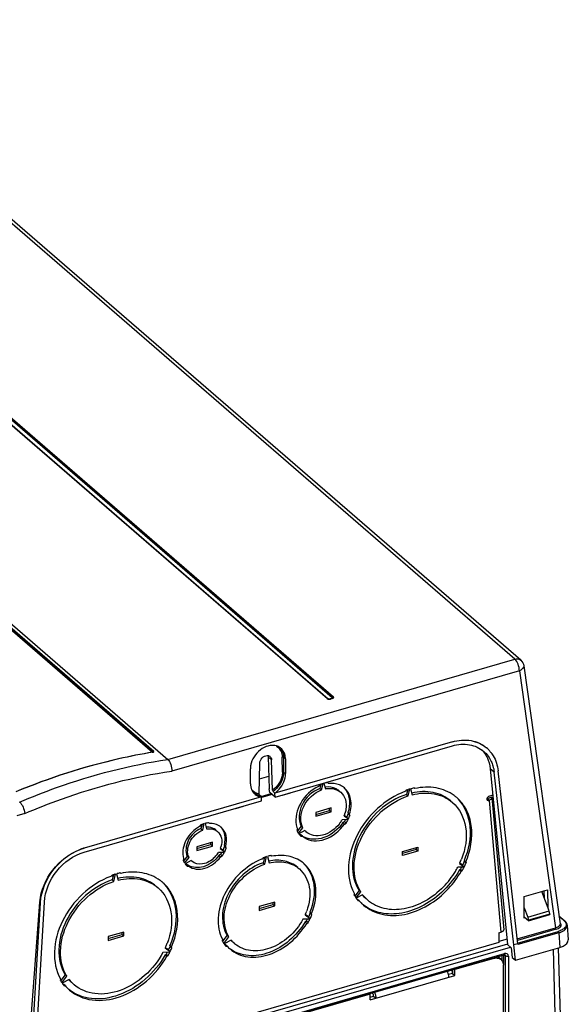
# Model space of a CAD drawing. Header units: inches. Extents: x 0 to 117, y 0 to 83.
# Tile 53 of 59: x 104 to 109, y 23 to 31. Entities that reach past the tile are written whole.
import ezdxf

# ---------------------------------------------------------------- set-up
doc = ezdxf.new("R2010")
doc.units = ezdxf.units.IN
doc.header["$LTSCALE"] = 6.431102
doc.header["$MEASUREMENT"] = 0
doc.layers.get('0').update_dxf_attribs({"linetype": 'CONTINUOUS'})

msp = doc.modelspace()

# ---------------------------------------------------------------- linework, layer by layer
at = {"color": 7, "linetype": 'CONTINUOUS'}
for p, q in [((108.5371, 25.8281), (102.0721, 31.4269)), ((108.5886, 25.8194), (102.1236, 31.4183)), ((106.8926, 25.4831), (102.4286, 29.3491)), ((106.8978, 25.4823), (102.4337, 29.3483)), ((102.4392, 29.3471), (106.9033, 25.4811)), ((106.9378, 25.4911), (102.4737, 29.3571)), ((106.9431, 25.4952), (102.4791, 29.3612)), ((102.4844, 29.3653), (106.9485, 25.4993)), ((103.9637, 26.2802), (105.4986, 24.951)), ((105.3758, 25.0208), (103.9648, 26.2428)), ((103.9649, 26.2382), (105.3729, 25.0188)), ((103.9652, 26.2278), (105.3666, 25.0142)), ((105.4986, 24.951), (108.5371, 25.8281)), ((108.5764, 25.727), (105.5333, 24.8485)), ((108.5764, 25.727), (108.8922, 23.4763)), ((108.6151, 25.7708), (108.9319, 23.5125)), ((106.8984, 25.4818), (106.8978, 25.4823)), ((106.8994, 25.4813), (106.8984, 25.4818)), ((106.9157, 25.4794), (106.9126, 25.479)), ((106.9157, 25.4794), (106.9195, 25.4805)), ((106.9384, 25.4854), (106.9197, 25.48)), ((106.9406, 25.4846), (106.9219, 25.4792)), ((106.9426, 25.4925), (106.9413, 25.4928)), ((106.9435, 25.4878), (106.9435, 25.4878)), ((106.9501, 25.4975), (106.9485, 25.4993)), ((107.9897, 25.1044), (106.4366, 24.656)), ((105.3701, 25.0137), (105.3667, 25.0132)), ((105.3701, 25.0137), (105.3701, 25.0137)), ((105.3754, 25.0189), (105.3742, 25.0193)), ((106.4384, 24.6214), (107.9906, 25.0695)), ((108.2875, 25.0533), (108.2897, 25.0514)), ((106.2996, 24.6476), (106.3043, 24.918)), ((106.4065, 24.9475), (106.377, 24.973)), ((106.377, 24.973), (106.3876, 24.6927)), ((106.4166, 24.6814), (106.4065, 24.9475)), ((106.5019, 24.8404), (106.5006, 24.9708)), ((106.5286, 24.9567), (106.5112, 24.9696)), ((106.5112, 24.9696), (106.5125, 24.8393)), ((106.5286, 24.9567), (106.5299, 24.8263)), ((106.223, 24.7378), (106.2217, 24.8681)), ((106.5125, 24.8393), (106.5299, 24.8263)), ((108.3559, 24.8382), (108.3204, 24.8689)), ((108.3205, 24.8689), (108.4732, 23.3292)), ((108.5284, 23.3274), (108.3559, 24.8381)), ((108.5626, 23.3373), (108.3898, 24.851)), ((106.3019, 24.7795), (106.3834, 24.8031)), ((106.8652, 24.7408), (106.8791, 24.693)), ((106.9062, 24.7401), (106.8959, 24.7474)), ((106.3912, 24.6623), (106.3876, 24.6927)), ((106.4384, 24.6214), (106.3912, 24.6623)), ((106.4366, 24.656), (106.4206, 24.6709)), ((106.4384, 24.6214), (106.4366, 24.656)), ((106.5038, 24.6386), (106.572, 24.6583)), ((106.8277, 24.7277), (106.8174, 24.7144)), ((106.8388, 24.7322), (106.8297, 24.6958)), ((106.8297, 24.6958), (106.8445, 24.683)), ((106.8445, 24.683), (106.8584, 24.7389)), ((107.5863, 24.6808), (107.5794, 24.6719)), ((107.5993, 24.6851), (107.589, 24.644)), ((107.6038, 24.6312), (107.6187, 24.6912)), ((107.6221, 24.6921), (107.637, 24.6408)), ((107.6614, 24.6955), (107.6545, 24.7004)), ((106.3191, 24.6221), (104.766, 24.1738)), ((104.7669, 24.1389), (106.3191, 24.587)), ((106.3191, 24.6221), (106.3032, 24.637)), ((106.3149, 24.6261), (106.4035, 24.6517)), ((106.3191, 24.587), (106.3191, 24.6221)), ((106.4116, 24.6447), (106.3202, 24.6183)), ((107.589, 24.644), (107.6038, 24.6312)), ((108.3345, 24.6194), (108.2956, 24.6048)), ((108.3104, 24.592), (108.2956, 24.6048)), ((108.3433, 24.6386), (108.3074, 24.6251)), ((108.3104, 24.592), (108.414, 23.4372)), ((108.3345, 24.6194), (108.3348, 24.6177)), ((108.3348, 24.6177), (108.4387, 23.4597)), ((106.0946, 24.5205), (106.1628, 24.5402)), ((106.93, 24.526), (106.7936, 24.4866)), ((106.7936, 24.4696), (106.9152, 24.5047)), ((106.7936, 24.4526), (106.93, 24.4919)), ((106.7936, 24.4866), (106.7936, 24.4526)), ((106.9152, 24.5047), (106.9152, 24.5218)), ((106.9152, 24.5047), (106.93, 24.4919)), ((106.93, 24.4919), (106.93, 24.526)), ((107.0901, 24.4746), (107.0753, 24.4874)), ((107.0753, 24.4874), (107.0791, 24.4745)), ((104.247, 24.4772), (104.1771, 24.457)), ((105.8669, 24.3885), (105.856, 24.3963)), ((107.0771, 24.4232), (107.0252, 24.4221)), ((107.045, 24.4056), (107.0309, 24.3977)), ((107.0309, 24.3977), (107.0457, 24.3849)), ((107.0425, 24.4571), (107.0805, 24.4301)), ((107.0657, 24.4429), (107.0436, 24.4586)), ((107.0597, 24.3928), (107.045, 24.4056)), ((107.0791, 24.4745), (107.0938, 24.4617)), ((107.0938, 24.4617), (107.0901, 24.4746)), ((105.7878, 24.3766), (105.7768, 24.3625)), ((105.7988, 24.3814), (105.7897, 24.345)), ((105.7897, 24.345), (105.8045, 24.3322)), ((105.8045, 24.3322), (105.8185, 24.3884)), ((105.8253, 24.3904), (105.8392, 24.3423)), ((106.6335, 24.3428), (106.6297, 24.3277)), ((106.6663, 24.3655), (106.6342, 24.3242)), ((106.6431, 24.3038), (106.681, 24.3527)), ((106.6984, 24.3278), (106.6465, 24.2989)), ((106.681, 24.3527), (106.6663, 24.3655)), ((107.0457, 24.3849), (107.0597, 24.3928)), ((105.8901, 24.2258), (105.7537, 24.1865)), ((105.8901, 24.1917), (105.8901, 24.2258)), ((106.6631, 24.2916), (106.6523, 24.2913)), ((106.6779, 24.2788), (106.6631, 24.2916)), ((106.6638, 24.2785), (106.6779, 24.2788)), ((106.6779, 24.2788), (106.6788, 24.278)), ((105.7537, 24.1694), (105.8753, 24.2045)), ((105.7537, 24.1524), (105.8901, 24.1917)), ((105.7537, 24.1865), (105.7537, 24.1524)), ((105.8753, 24.2045), (105.8753, 24.2216)), ((105.8753, 24.2045), (105.8901, 24.1917)), ((105.9589, 24.1696), (105.997, 24.1425)), ((105.9823, 24.1552), (105.9599, 24.1711)), ((106.0058, 24.188), (105.9911, 24.2008)), ((105.9911, 24.2008), (105.9951, 24.187)), ((105.9951, 24.187), (106.0099, 24.1742)), ((106.0099, 24.1742), (106.0058, 24.188)), ((107.5522, 24.1431), (107.6886, 24.1824)), ((107.6738, 24.1611), (107.5522, 24.126)), ((107.6886, 24.1483), (107.5522, 24.109)), ((107.5522, 24.109), (107.5522, 24.1431)), ((107.6738, 24.1782), (107.6738, 24.1611)), ((107.6738, 24.1611), (107.6886, 24.1483)), ((107.6886, 24.1824), (107.6886, 24.1483)), ((105.6379, 24.0818), (105.6339, 24.0657)), ((105.6701, 24.1033), (105.6364, 24.0599)), ((105.6467, 24.0413), (105.6849, 24.0905)), ((105.7023, 24.0654), (105.6501, 24.0364)), ((105.6849, 24.0905), (105.6701, 24.1033)), ((105.7093, 24.0588), (105.7023, 24.0654)), ((105.9936, 24.1356), (105.9415, 24.1345)), ((105.961, 24.1181), (105.946, 24.1097)), ((105.946, 24.1097), (105.9608, 24.097)), ((105.9608, 24.097), (105.9758, 24.1053)), ((105.9758, 24.1053), (105.961, 24.1181)), ((106.3333, 24.0891), (106.3248, 24.0781)), ((106.3445, 24.0931), (106.3329, 24.0463)), ((106.3476, 24.0335), (106.364, 24.0993)), ((106.3708, 24.1013), (106.3872, 24.0449)), ((106.41, 24.1027), (106.4015, 24.1088)), ((108.1068, 24.0526), (108.0921, 24.0654)), ((108.0921, 24.0654), (108.0946, 24.0567)), ((108.0946, 24.0567), (108.1093, 24.0439)), ((108.1068, 24.0526), (108.1093, 24.0439)), ((105.6682, 24.0295), (105.6557, 24.0293)), ((105.668, 24.0164), (105.683, 24.0168)), ((105.683, 24.0168), (105.6682, 24.0295)), ((106.3329, 24.0463), (106.3476, 24.0335)), ((108.0924, 24.0075), (108.0367, 24.0063)), ((108.0605, 23.9878), (108.0511, 23.9826)), ((108.0511, 23.9826), (108.0658, 23.9698)), ((108.0533, 24.0399), (108.0941, 24.0109)), ((108.0793, 24.0237), (108.0544, 24.0415)), ((108.0752, 23.975), (108.0605, 23.9878)), ((108.0752, 23.975), (108.0658, 23.9698)), ((105.0121, 23.9372), (105.0057, 23.9289)), ((105.0233, 23.941), (105.0119, 23.8952)), ((105.0119, 23.8952), (105.0267, 23.8824)), ((105.0267, 23.8824), (105.0428, 23.9471)), ((105.0496, 23.9491), (105.0657, 23.8937)), ((105.0867, 23.9523), (105.0803, 23.9569)), ((107.1727, 23.8028), (107.1355, 23.7548)), ((107.1875, 23.79), (107.1727, 23.8028)), ((108.617, 23.7506), (108.8233, 23.8101)), ((108.8366, 23.6236), (108.7713, 23.7951)), ((108.7948, 23.7334), (108.7941, 23.8017)), ((108.8233, 23.8101), (108.8249, 23.6543)), ((107.1315, 23.7616), (107.134, 23.7718)), ((107.1467, 23.7375), (107.1875, 23.79)), ((107.2041, 23.766), (107.1484, 23.735)), ((107.1602, 23.7254), (107.1555, 23.7253)), ((107.175, 23.7126), (107.1602, 23.7254)), ((107.175, 23.7126), (107.1656, 23.7124)), ((108.6189, 23.5614), (108.617, 23.7506)), ((104.2622, 22.1397), (104.379, 23.7)), ((104.2922, 22.1046), (104.3848, 23.6948)), ((104.3264, 22.1144), (104.4189, 23.7017)), ((104.3849, 23.6949), (104.379, 23.7)), ((106.4356, 23.7014), (106.2992, 23.662)), ((106.2992, 23.645), (106.4208, 23.6801)), ((106.2992, 23.6279), (106.4356, 23.6673)), ((106.2992, 23.662), (106.2992, 23.6279)), ((106.4208, 23.6801), (106.4208, 23.6971)), ((106.4208, 23.6801), (106.4356, 23.6673)), ((106.4356, 23.6673), (106.4356, 23.7014)), ((108.618, 23.651), (108.649, 23.5694)), ((108.649, 23.5694), (108.8366, 23.6236)), ((106.7429, 23.5523), (106.6819, 23.551)), ((106.7117, 23.5344), (106.7001, 23.5279)), ((106.7016, 23.591), (106.7464, 23.5592)), ((106.7316, 23.572), (106.7027, 23.5925)), ((106.7265, 23.5216), (106.7117, 23.5344)), ((106.7574, 23.6013), (106.7427, 23.6141)), ((106.7427, 23.6141), (106.7458, 23.6033)), ((106.7458, 23.6033), (106.7606, 23.5905)), ((106.7606, 23.5905), (106.7574, 23.6013)), ((108.6548, 23.5377), (108.6188, 23.5688)), ((108.6252, 23.5632), (108.6189, 23.5614)), ((108.8422, 23.596), (108.6547, 23.5418)), ((108.6548, 23.5377), (108.6547, 23.5418)), ((108.6548, 23.5377), (108.8423, 23.5918)), ((108.8422, 23.596), (108.8423, 23.5918)), ((108.9221, 23.5822), (108.9732, 23.538)), ((108.9667, 23.539), (108.9228, 23.5771)), ((106.7001, 23.5279), (106.7148, 23.5152)), ((106.7148, 23.5152), (106.7265, 23.5216)), ((108.5578, 23.3798), (108.8922, 23.4763)), ((108.8971, 23.4637), (108.5593, 23.3662)), ((108.9949, 23.499), (109.0029, 23.3712)), ((105.1144, 23.4393), (104.978, 23.4)), ((104.978, 23.3829), (105.0996, 23.418)), ((104.978, 23.3659), (105.1144, 23.4052)), ((104.978, 23.4), (104.978, 23.3659)), ((105.0996, 23.418), (105.0996, 23.4351)), ((105.0996, 23.418), (105.1144, 23.4052)), ((105.1144, 23.4052), (105.1144, 23.4393)), ((105.9774, 23.3761), (105.9742, 23.3635)), ((106.0184, 23.4108), (105.9789, 23.3599)), ((105.9884, 23.3404), (106.0332, 23.398)), ((106.0529, 23.3695), (105.9918, 23.3355)), ((106.0332, 23.398), (106.0184, 23.4108)), ((108.3971, 23.4323), (108.414, 23.4372)), ((108.3971, 23.4323), (108.3971, 23.3471)), ((108.4685, 23.3762), (108.3971, 23.3556)), ((108.5611, 23.3425), (108.9161, 23.445)), ((108.9211, 23.4323), (108.5634, 23.3291)), ((108.9211, 23.4323), (108.9291, 23.3048)), ((104.3256, 22.1035), (108.4978, 23.3079)), ((108.4717, 23.3345), (104.3278, 22.1383)), ((108.3971, 23.3471), (104.3298, 22.1729)), ((105.4764, 23.3009), (105.5203, 23.2697)), ((105.5056, 23.2824), (105.4775, 23.3024)), ((105.5324, 23.309), (105.5176, 23.3218)), ((105.52, 23.3137), (105.5176, 23.3218)), ((105.52, 23.3137), (105.5348, 23.3009)), ((105.5348, 23.3009), (105.5324, 23.309)), ((106.0052, 23.3274), (105.9979, 23.3272)), ((106.02, 23.3146), (106.0052, 23.3274)), ((106.0083, 23.3143), (106.02, 23.3146)), ((108.4732, 23.3292), (108.5047, 23.302)), ((108.5047, 23.302), (108.513, 23.2178)), ((108.5626, 23.3373), (108.5284, 23.3274)), ((108.5417, 23.193), (108.5284, 23.3274)), ((108.5417, 23.193), (108.9291, 23.3048)), ((108.5626, 23.3373), (108.5634, 23.3291)), ((108.8714, 23.2882), (108.8967, 22.3306)), ((108.944, 22.3697), (108.9194, 23.302)), ((104.3342, 22.0551), (108.4418, 23.2409)), ((104.3385, 22.0655), (108.4462, 23.2513)), ((105.5169, 23.2628), (105.4569, 23.2615)), ((105.4771, 23.2399), (105.4859, 23.2448)), ((105.4771, 23.2399), (105.4919, 23.2271)), ((105.5007, 23.232), (105.4859, 23.2448)), ((105.4919, 23.2271), (105.5007, 23.232)), ((108.3515, 23.2089), (108.0106, 23.1105)), ((108.3515, 23.2089), (108.3463, 23.2134)), ((108.416, 23.198), (108.3963, 23.2151)), ((108.4245, 23.1886), (108.4245, 23.2359)), ((108.4378, 23.2407), (108.4378, 23.1482)), ((108.4536, 23.2304), (108.4412, 23.2401)), ((108.446, 23.2484), (108.4462, 23.2513)), ((108.4491, 23.2407), (108.4492, 23.2407)), ((108.4534, 23.2333), (108.4536, 23.2304)), ((108.4536, 20.5952), (108.4536, 23.2304)), ((108.4803, 23.2271), (108.4803, 20.588)), ((108.513, 23.2178), (108.5417, 23.193)), ((107.9868, 23.0972), (107.976, 23.1065)), ((107.9909, 23.1108), (107.9909, 23.0764)), ((108.0054, 23.1149), (108.0106, 23.1105)), ((108.0106, 23.0593), (108.0106, 23.1105)), ((108.4368, 21.0855), (108.4368, 23.1482)), ((104.56, 23.0283), (104.5576, 23.0189)), ((104.6013, 23.0654), (104.5623, 23.0152)), ((104.5721, 22.9959), (104.616, 23.0526)), ((104.6355, 23.0244), (104.5755, 22.991)), ((104.616, 23.0526), (104.6013, 23.0654)), ((107.269, 22.8452), (108.0106, 23.0593)), ((107.9909, 23.0764), (107.9571, 23.0666)), ((107.9868, 23.0972), (107.9893, 23.0759)), ((107.9909, 23.0764), (108.0106, 23.0593)), ((104.5816, 22.9825), (104.5857, 22.9826)), ((104.6005, 22.9698), (104.5857, 22.9826)), ((104.5917, 22.9696), (104.6005, 22.9698)), ((107.269, 22.8964), (105.496, 22.3846)), ((107.2638, 22.9009), (107.269, 22.8964)), ((107.269, 22.8452), (107.269, 22.8964)), ((107.269, 22.868), (107.3005, 22.877)), ((107.2854, 22.9071), (107.2906, 22.9026)), ((107.3005, 22.877), (107.3201, 22.86))]:
    msp.add_line(p, q, dxfattribs=at)
for points in [[(106.8926, 25.4831), (106.8933, 25.4833), (106.894, 25.4834), (106.8946, 25.4834), (106.8953, 25.4834), (106.8959, 25.4833), (106.8965, 25.4831), (106.897, 25.4828), (106.8975, 25.4825), (106.8978, 25.4823)], [(106.8997, 25.4811), (106.9, 25.481), (106.9006, 25.4809), (106.9013, 25.4808), (106.9019, 25.4808), (106.9026, 25.4809), (106.9033, 25.4811)], [(106.9197, 25.48), (106.92, 25.48), (106.9203, 25.48), (106.9207, 25.4799), (106.9211, 25.4798), (106.9215, 25.4795), (106.9219, 25.4792)], [(106.9378, 25.4911), (106.9387, 25.4914), (106.9396, 25.4918), (106.9403, 25.4923), (106.9409, 25.4927), (106.9414, 25.4931), (106.9419, 25.4936), (106.9423, 25.4941), (106.9427, 25.4946), (106.9431, 25.4952)], [(106.9435, 25.4878), (106.9432, 25.4876), (106.9429, 25.4874), (106.9426, 25.4871), (106.9421, 25.4869), (106.9415, 25.4866), (106.9409, 25.4863), (106.9402, 25.486), (106.9393, 25.4857), (106.9384, 25.4854)], [(106.9406, 25.4846), (106.9402, 25.4849), (106.9398, 25.4852), (106.9395, 25.4853), (106.9391, 25.4854), (106.9387, 25.4854), (106.9384, 25.4854)], [(106.9431, 25.4952), (106.9436, 25.4958), (106.9441, 25.4964), (106.9446, 25.497), (106.9452, 25.4975), (106.9458, 25.498), (106.9465, 25.4984), (106.9471, 25.4987), (106.9478, 25.499), (106.9485, 25.4993)], [(105.3666, 25.0142), (105.3674, 25.0144), (105.3682, 25.0146), (105.369, 25.015), (105.3697, 25.0155), (105.3705, 25.016), (105.3712, 25.0166), (105.3718, 25.0173), (105.3724, 25.018), (105.3729, 25.0188)], [(105.3737, 25.015), (105.3735, 25.0149), (105.373, 25.0146), (105.3721, 25.0142), (105.3706, 25.0138), (105.3701, 25.0137)], [(105.3701, 25.0137), (105.3702, 25.0137), (105.3704, 25.0137), (105.3706, 25.0137), (105.3708, 25.0135), (105.371, 25.0134)], [(105.3732, 25.0191), (105.3734, 25.0194), (105.3737, 25.0197), (105.374, 25.02), (105.3743, 25.0202), (105.3747, 25.0204), (105.3751, 25.0206), (105.3754, 25.0207), (105.3758, 25.0208)], [(108.4418, 23.2409), (108.443, 23.2412), (108.4449, 23.2415), (108.4464, 23.2415), (108.4475, 23.2414), (108.4483, 23.2411), (108.4489, 23.2409), (108.4492, 23.2407)]]:
    msp.add_lwpolyline(points, dxfattribs=at)
for centre, radius, start, end in [((106.9102, 25.5046), 0.0257, 256.1088, 260.8375), ((106.9129, 25.5103), 0.0323, 282.6218, 286.05651), ((108.0743, 24.8667), 0.2413, 39.12216, 43.93492), ((108.0698, 24.8631), 0.247, 33.16808, 39.1052), ((108.1117, 24.8458), 0.272, 45.45747, 49.12074), ((108.1097, 24.8439), 0.2747, 39.42831, 45.44945), ((106.3716, 24.9506), 0.0339, 49.16431, 55.58146), ((106.3827, 24.8696), 0.161, 175.29061, 180.52878), ((106.3913, 24.869), 0.1696, 174.62035, 175.33088), ((106.9359, 24.4846), 0.2658, 98.66731, 105.43525), ((106.3718, 24.7392), 0.1488, 180.54207, 186.44645), ((106.329, 24.7251), 0.1031, 219.73878, 225.46998), ((106.9551, 24.425), 0.3206, 115.44897, 120.09811), ((106.9497, 24.4412), 0.3114, 112.39788, 113.07483), ((106.9448, 24.4537), 0.2979, 106.85883, 112.43377), ((106.9414, 24.5812), 0.1579, 49.11835, 56.46095), ((107.7999, 24.0726), 0.6446, 109.01553, 109.35389), ((107.7953, 24.0863), 0.6301, 106.27674, 109.02461), ((107.7868, 24.1157), 0.5995, 102.75372, 105.94948), ((106.3186, 24.7533), 0.1173, 254.95929, 262.45225), ((106.3327, 24.7341), 0.1127, 248.41996, 255.85904), ((106.3343, 24.7405), 0.1193, 255.85884, 262.69849), ((107.7981, 24.3508), 0.3517, 49.104, 53.78426), ((108.3032, 24.602), 0.011, 220.76157, 228.94664), ((108.2871, 24.6541), 0.0663, 290.56701, 295.64331), ((106.7611, 24.5765), 0.306, 321.73612, 326.40523), ((106.7684, 24.5716), 0.2971, 326.40414, 329.7867), ((106.7934, 24.5596), 0.2694, 337.63934, 339.12822), ((106.7279, 24.6066), 0.3755, 327.61973, 328.21734), ((106.7979, 24.5579), 0.2645, 339.12299, 342.0641), ((106.7311, 24.6047), 0.3717, 328.214, 330.69641), ((106.7479, 24.5906), 0.3693, 327.60283, 333.03813), ((106.7536, 24.5934), 0.3465, 334.25701, 339.92826), ((106.7684, 24.5806), 0.3465, 334.25701, 339.92826), ((105.8994, 24.1317), 0.2613, 117.96666, 122.2391), ((105.8944, 24.1455), 0.2545, 113.93354, 114.76975), ((105.8892, 24.1578), 0.2412, 107.05969, 113.98779), ((105.8489, 24.2147), 0.1424, 94.5143, 95.49629), ((105.8562, 24.2585), 0.0973, 49.11292, 50.3343), ((105.8843, 24.261), 0.1262, 49.16679, 61.92791), ((106.8053, 24.4103), 0.1846, 197.88032, 201.42962), ((106.7905, 24.4018), 0.177, 204.76425, 212.65094), ((106.796, 24.4134), 0.1299, 221.24991, 229.24221), ((106.7854, 24.3988), 0.1711, 212.69601, 213.70509), ((106.7812, 24.3958), 0.166, 215.71276, 223.94474), ((106.7794, 24.3941), 0.1635, 223.97065, 225.01106), ((106.7688, 24.4124), 0.1605, 235.7921, 239.46689), ((106.7818, 24.397), 0.1574, 229.14346, 236.16232), ((104.8927, 23.7367), 0.4551, 107.43087, 110.49267), ((104.8874, 23.7532), 0.4377, 106.1048, 107.41997), ((105.7749, 24.2401), 0.197, 339.02994, 341.22718), ((105.7789, 24.2388), 0.1928, 341.22358, 344.1077), ((105.735, 24.2738), 0.2742, 334.39413, 341.55023), ((105.7497, 24.261), 0.2742, 334.39413, 341.55023), ((105.7665, 24.1201), 0.1434, 202.31583, 212.11323), ((105.7454, 24.2552), 0.2303, 315.06476, 323.86779), ((105.75, 24.252), 0.2247, 323.84905, 328.46519), ((105.7099, 24.2867), 0.3025, 326.11312, 326.85842), ((105.7126, 24.285), 0.2992, 326.85375, 329.94686), ((105.7293, 24.271), 0.297, 326.08928, 332.87488), ((106.5127, 23.5949), 0.5185, 111.24531, 111.81401), ((106.5126, 23.6007), 0.5203, 109.76369, 110.16256), ((106.5081, 23.6136), 0.5066, 106.52863, 109.77627), ((106.4992, 23.6446), 0.4744, 101.88801, 105.70529), ((107.4391, 24.3238), 0.6766, 335.70492, 338.71338), ((107.3877, 24.364), 0.7708, 333.80531, 336.50817), ((105.7611, 24.1169), 0.1371, 212.18877, 213.45194), ((105.7572, 24.1141), 0.1323, 215.96557, 226.30299), ((105.7557, 24.1127), 0.1302, 226.34155, 227.64895), ((106.5092, 23.8284), 0.2775, 49.11443, 53.1323), ((107.3732, 24.3596), 0.7517, 315.80672, 328.72953), ((107.3516, 24.3786), 0.8229, 317.27086, 330.21124), ((107.3995, 24.3432), 0.7207, 328.76656, 332.1386), ((107.4311, 24.3273), 0.6853, 335.20627, 335.71075), ((107.3613, 24.3774), 0.8004, 330.87637, 331.16926), ((107.3658, 24.3749), 0.7953, 331.16818, 332.44739), ((107.3829, 24.3608), 0.7926, 330.87153, 333.52453), ((107.4025, 24.3512), 0.7708, 333.80531, 336.50817), ((105.2257, 23.3245), 0.6433, 110.00127, 110.59923), ((105.2256, 23.3294), 0.6442, 109.0356, 109.35637), ((105.2212, 23.3424), 0.6305, 106.44073, 109.04375), ((105.2123, 23.3734), 0.5983, 102.74972, 105.78241), ((105.2239, 23.6077), 0.3517, 49.104, 53.80115), ((104.8042, 23.6681), 0.4264, 174.88063, 175.71735), ((107.4653, 23.9564), 0.3793, 207.54816, 209.12853), ((107.4566, 23.9502), 0.3758, 210.10657, 213.98462), ((107.4521, 23.9472), 0.3705, 213.99342, 214.48289), ((107.448, 23.9443), 0.3654, 214.94152, 218.8926), ((107.4451, 23.942), 0.3617, 218.89937, 219.39676), ((107.4434, 23.9412), 0.3526, 220.41949, 225.97502), ((107.4461, 23.9739), 0.3224, 220.56034, 223.00039), ((107.4611, 23.9614), 0.3228, 217.24583, 229.10785), ((107.4449, 23.9728), 0.3209, 223.00002, 229.13428), ((106.2351, 23.7982), 0.5105, 336.76785, 339.98235), ((107.4429, 23.9408), 0.3519, 225.97824, 229.15717), ((106.2282, 23.8011), 0.518, 336.06771, 336.77462), ((106.1547, 23.8537), 0.642, 330.17425, 330.52095), ((106.1586, 23.8516), 0.6375, 330.51965, 331.96133), ((106.1757, 23.8375), 0.6349, 330.16772, 333.31082), ((106.1814, 23.8401), 0.612, 334.01505, 337.23594), ((106.1962, 23.8274), 0.612, 334.01505, 337.23594), ((108.9484, 23.4959), 0.0465, 3.87951, 12.10636), ((106.2381, 23.5095), 0.3016, 208.95128, 213.54022), ((106.2297, 23.5355), 0.2453, 223.05773, 225.0602), ((106.2449, 23.5231), 0.2459, 218.66905, 229.16437), ((104.8606, 23.5817), 0.6768, 335.49102, 336.00949), ((104.8673, 23.5787), 0.6694, 336.00559, 338.49824), ((104.8755, 23.5755), 0.6606, 338.50239, 338.98931), ((104.8142, 23.6205), 0.7696, 333.94708, 336.51105), ((104.8289, 23.6077), 0.7696, 333.94708, 336.51105), ((106.2337, 23.5067), 0.2963, 213.5532, 214.13371), ((106.2291, 23.5034), 0.2907, 215.29003, 219.99291), ((106.2265, 23.5013), 0.2874, 220.00215, 220.59468), ((106.2262, 23.5017), 0.2784, 222.2219, 229.18796), ((104.7872, 23.6341), 0.7998, 330.8742, 331.15189), ((104.7913, 23.6319), 0.7952, 331.15102, 332.30593), ((104.8084, 23.6178), 0.7925, 330.86987, 333.38428), ((104.8827, 23.2073), 0.3758, 210.10373, 213.77914), ((104.8731, 23.2322), 0.3189, 221.07215, 223.43879), ((104.8881, 23.2198), 0.3194, 217.7156, 229.11568), ((107.8363, 23.0443), 0.1226, 21.00193, 25.99797), ((107.8253, 23.0399), 0.1344, 11.44187, 21.04541), ((104.8785, 23.2045), 0.3707, 213.78706, 214.25074), ((104.8737, 23.2012), 0.3649, 215.17489, 218.92283), ((104.871, 23.199), 0.3614, 218.92884, 219.40046), ((104.8692, 23.1982), 0.3526, 220.35452, 225.9748), ((104.8687, 23.1977), 0.352, 225.97814, 229.15691), ((104.8722, 23.2314), 0.3176, 223.43872, 229.13877), ((107.2027, 22.8623), 0.1164, 24.88672, 26.0464)]:
    msp.add_arc(centre, radius, start, end, dxfattribs=at)
for points, knots in [([(108.5371, 25.8281), (108.5418, 25.8294), (108.5592, 25.8329), (108.5789, 25.8279), (108.5886, 25.8194)], [0, 0, 0, 0, 0.275282, 1, 1, 1, 1]), ([(108.5764, 25.727), (108.5762, 25.7466), (108.568, 25.7828), (108.55, 25.8168), (108.5371, 25.8281)], [0, 0, 0, 0, 0.533342, 1, 1, 1, 1]), ([(108.6151, 25.7708), (108.6156, 25.7668), (108.6124, 25.7457), (108.5915, 25.7333), (108.5764, 25.727)], [0, 0, 0, 0, 0.197714, 1, 1, 1, 1]), ([(106.904, 25.4797), (106.9031, 25.4799), (106.9016, 25.4803), (106.9, 25.481), (106.8994, 25.4813)], [0, 0, 0, 0, 0.547843, 1, 1, 1, 1]), ([(106.9096, 25.4791), (106.9083, 25.4792), (106.9062, 25.4796), (106.904, 25.4805), (106.9033, 25.4811)], [0, 0, 0, 0, 0.564726, 1, 1, 1, 1]), ([(106.9111, 25.4778), (106.9126, 25.4778), (106.9156, 25.478), (106.9186, 25.4784), (106.92, 25.4787)], [0, 0, 0, 0, 0.509119, 1, 1, 1, 1]), ([(106.9378, 25.4911), (106.9387, 25.4903), (106.939, 25.4867), (106.936, 25.4853), (106.9345, 25.4848)], [0, 0, 0, 0, 0.418802, 1, 1, 1, 1]), ([(106.9406, 25.4846), (106.9441, 25.4856), (106.9508, 25.4878), (106.9515, 25.4955), (106.9501, 25.4975)], [0, 0, 0, 0, 0.599636, 1, 1, 1, 1]), ([(106.9439, 25.4877), (106.9448, 25.4883), (106.9472, 25.4907), (106.9439, 25.4922), (106.9426, 25.4925)], [0, 0, 0, 0, 0.453473, 1, 1, 1, 1]), ([(107.9897, 25.1044), (108.0421, 25.1195), (108.1496, 25.1304), (108.2501, 25.0857), (108.2875, 25.0534)], [0, 0, 0, 0, 0.524834, 1, 1, 1, 1]), ([(107.9898, 25.1044), (108.0424, 25.1196), (108.1509, 25.13), (108.2518, 25.0842), (108.2897, 25.0515)], [0, 0, 0, 0, 0.522241, 1, 1, 1, 1]), ([(107.9907, 25.0695), (108.0387, 25.0834), (108.1377, 25.0929), (108.2299, 25.0511), (108.2645, 25.0212)], [0, 0, 0, 0, 0.522248, 1, 1, 1, 1]), ([(105.3667, 25.0132), (105.2665, 24.9969), (104.8577, 24.9172), (104.4591, 24.7876), (104.1684, 24.6669)], [0, 0, 0, 0, 0.243876, 1, 1, 1, 1]), ([(105.371, 25.0134), (105.2705, 24.9971), (104.8606, 24.9175), (104.4609, 24.7876), (104.1694, 24.6665)], [0, 0, 0, 0, 0.243848, 1, 1, 1, 1]), ([(105.371, 25.0134), (105.3732, 25.0138), (105.3789, 25.0136), (105.3766, 25.0185), (105.3754, 25.0189)], [0, 0, 0, 0, 0.635436, 1, 1, 1, 1]), ([(105.3729, 25.0188), (105.3736, 25.0182), (105.3746, 25.0172), (105.3747, 25.0154), (105.3742, 25.0149)], [0, 0, 0, 0, 0.573552, 1, 1, 1, 1]), ([(106.3736, 25.0672), (106.357, 25.0624), (106.2921, 25.0328), (106.2435, 24.9698), (106.2288, 24.9183)], [0, 0, 0, 0, 0.244028, 1, 1, 1, 1]), ([(106.4507, 25.0685), (106.4324, 25.0739), (106.4054, 25.0748), (106.3802, 25.0691), (106.3736, 25.0672)], [0, 0, 0, 0, 0.735513, 1, 1, 1, 1]), ([(106.4504, 25.0664), (106.4683, 25.0557), (106.488, 25.0319), (106.4961, 25.0048), (106.4978, 24.9976)], [0, 0, 0, 0, 0.737068, 1, 1, 1, 1]), ([(106.5286, 24.9567), (106.5285, 24.9666), (106.525, 25.0029), (106.504, 25.038), (106.4822, 25.0534)], [0, 0, 0, 0, 0.270384, 1, 1, 1, 1]), ([(108.2645, 25.0212), (108.2926, 24.9969), (108.3232, 24.9545), (108.3406, 24.9075), (108.3443, 24.895)], [0, 0, 0, 0, 0.740755, 1, 1, 1, 1]), ([(108.3219, 25.0184), (108.3312, 25.007), (108.3661, 24.9571), (108.3846, 24.8967), (108.3898, 24.8509)], [0, 0, 0, 0, 0.241708, 1, 1, 1, 1]), ([(104.2027, 24.5772), (104.309, 24.6227), (104.7283, 24.7866), (105.1675, 24.9015), (105.4983, 24.9512)], [0, 0, 0, 0, 0.256903, 1, 1, 1, 1]), ([(105.4986, 24.9509), (105.5115, 24.9398), (105.5284, 24.9049), (105.5345, 24.8682), (105.5333, 24.8485)], [0, 0, 0, 0, 0.463616, 1, 1, 1, 1]), ([(106.3043, 24.9179), (106.3046, 24.9346), (106.3198, 24.9671), (106.3518, 24.9846), (106.368, 24.9849)], [0, 0, 0, 0, 0.507597, 1, 1, 1, 1]), ([(108.2766, 24.9983), (108.2826, 24.989), (108.3052, 24.949), (108.317, 24.9034), (108.3205, 24.8689)], [0, 0, 0, 0, 0.241877, 1, 1, 1, 1]), ([(104.247, 24.4772), (104.3526, 24.5224), (104.7684, 24.6862), (105.2048, 24.7995), (105.5333, 24.8485)], [0, 0, 0, 0, 0.256818, 1, 1, 1, 1]), ([(106.5019, 24.8404), (106.5021, 24.8258), (106.4937, 24.7644), (106.4543, 24.7091), (106.4166, 24.6814)], [0, 0, 0, 0, 0.237915, 1, 1, 1, 1]), ([(106.5125, 24.8393), (106.5126, 24.8237), (106.5035, 24.7585), (106.4611, 24.6998), (106.4206, 24.6709)], [0, 0, 0, 0, 0.238074, 1, 1, 1, 1]), ([(106.4366, 24.656), (106.4506, 24.666), (106.4998, 24.71), (106.5304, 24.7775), (106.5299, 24.8263)], [0, 0, 0, 0, 0.260528, 1, 1, 1, 1]), ([(107.0286, 24.7128), (107.0202, 24.7185), (106.9827, 24.7385), (106.9382, 24.7433), (106.9062, 24.7401)], [0, 0, 0, 0, 0.240191, 1, 1, 1, 1]), ([(106.7944, 24.7023), (106.7325, 24.6665), (106.6344, 24.5622), (106.61, 24.4144), (106.6296, 24.3536)], [0, 0, 0, 0, 0.528351, 1, 1, 1, 1]), ([(106.8297, 24.6958), (106.7636, 24.6709), (106.6562, 24.5742), (106.6368, 24.4203), (106.6663, 24.3655)], [0, 0, 0, 0, 0.531631, 1, 1, 1, 1]), ([(106.681, 24.3527), (106.6515, 24.4075), (106.671, 24.5614), (106.7784, 24.6582), (106.8445, 24.683)], [0, 0, 0, 0, 0.468369, 1, 1, 1, 1]), ([(106.9978, 24.6761), (106.9901, 24.6828), (106.9548, 24.7069), (106.9089, 24.7123), (106.8769, 24.7079)], [0, 0, 0, 0, 0.240158, 1, 1, 1, 1]), ([(106.8791, 24.693), (106.8915, 24.6955), (106.9376, 24.7009), (106.987, 24.6855), (107.0126, 24.6633)], [0, 0, 0, 0, 0.271891, 1, 1, 1, 1]), ([(107.0126, 24.6633), (107.0318, 24.6467), (107.0616, 24.5981), (107.063, 24.5423), (107.0587, 24.5143)], [0, 0, 0, 0, 0.472787, 1, 1, 1, 1]), ([(107.0442, 24.6994), (107.0672, 24.6737), (107.0976, 24.6009), (107.0873, 24.5249), (107.0753, 24.4874)], [0, 0, 0, 0, 0.467059, 1, 1, 1, 1]), ([(107.0901, 24.4746), (107.1032, 24.5155), (107.1134, 24.599), (107.0729, 24.6762), (107.0447, 24.7006)], [0, 0, 0, 0, 0.534913, 1, 1, 1, 1]), ([(107.5794, 24.6719), (107.4897, 24.6392), (107.3211, 24.5321), (107.1438, 24.3002), (107.0618, 24.0337), (107.0915, 23.8529), (107.129, 23.781)], [0, 0, 0, 0, 0.259738, 0.52804, 0.779461, 1, 1, 1, 1]), ([(107.9765, 24.5866), (107.9333, 24.624), (107.8189, 24.6773), (107.695, 24.6705), (107.6338, 24.6564)], [0, 0, 0, 0, 0.476085, 1, 1, 1, 1]), ([(107.637, 24.6408), (107.7, 24.6568), (107.8279, 24.6665), (107.9468, 24.6124), (107.9913, 24.5738)], [0, 0, 0, 0, 0.524951, 1, 1, 1, 1]), ([(108.0059, 24.6345), (107.9599, 24.6682), (107.8447, 24.7147), (107.7223, 24.7085), (107.6614, 24.6955)], [0, 0, 0, 0, 0.477655, 1, 1, 1, 1]), ([(104.203, 24.5769), (104.2161, 24.5656), (104.235, 24.5324), (104.2455, 24.4967), (104.247, 24.4772)], [0, 0, 0, 0, 0.469844, 1, 1, 1, 1]), ([(107.589, 24.644), (107.5024, 24.616), (107.3384, 24.5166), (107.1685, 24.295), (107.0941, 24.0391), (107.1319, 23.8676), (107.1727, 23.8028)], [0, 0, 0, 0, 0.259943, 0.529821, 0.781301, 1, 1, 1, 1]), ([(107.1875, 23.79), (107.1467, 23.8548), (107.1089, 24.0263), (107.1832, 24.2823), (107.3532, 24.5038), (107.5171, 24.6032), (107.6038, 24.6312)], [0, 0, 0, 0, 0.218699, 0.470179, 0.740057, 1, 1, 1, 1]), ([(107.9913, 24.5738), (108.0526, 24.5208), (108.1369, 24.3478), (108.1038, 24.1661), (108.0696, 24.0782)], [0, 0, 0, 0, 0.462147, 1, 1, 1, 1]), ([(108.1068, 24.0526), (108.1486, 24.1517), (108.1796, 24.3147), (108.1215, 24.5107), (108.0626, 24.5869), (108.0283, 24.6166)], [0, 0, 0, 0, 0.534972, 0.774084, 1, 1, 1, 1]), ([(108.0412, 24.6027), (108.1002, 24.539), (108.1728, 24.3493), (108.1312, 24.1582), (108.0921, 24.0654)], [0, 0, 0, 0, 0.462902, 1, 1, 1, 1]), ([(108.3074, 24.6251), (108.3043, 24.624), (108.2944, 24.6179), (108.2894, 24.6012), (108.2949, 24.5948)], [0, 0, 0, 0, 0.281026, 1, 1, 1, 1]), ([(108.3348, 24.6177), (108.3349, 24.6162), (108.3347, 24.6132), (108.3336, 24.6104), (108.333, 24.6091)], [0, 0, 0, 0, 0.484749, 1, 1, 1, 1]), ([(107.0309, 24.3977), (106.9908, 24.3393), (106.8872, 24.2478), (106.7381, 24.2441), (106.6872, 24.2741)], [0, 0, 0, 0, 0.545633, 1, 1, 1, 1]), ([(105.7599, 24.3527), (105.7134, 24.3234), (105.6402, 24.2417), (105.6229, 24.1284), (105.6379, 24.0818)], [0, 0, 0, 0, 0.529195, 1, 1, 1, 1]), ([(105.7897, 24.345), (105.7422, 24.3257), (105.6653, 24.2547), (105.6501, 24.144), (105.6701, 24.1033)], [0, 0, 0, 0, 0.530804, 1, 1, 1, 1]), ([(105.6849, 24.0905), (105.6648, 24.1312), (105.68, 24.242), (105.7569, 24.3129), (105.8045, 24.3322)], [0, 0, 0, 0, 0.469195, 1, 1, 1, 1]), ([(105.9183, 24.3334), (105.9023, 24.3467), (105.8735, 24.3574), (105.8452, 24.3573), (105.8377, 24.3567)], [0, 0, 0, 0, 0.733222, 1, 1, 1, 1]), ([(105.8392, 24.3423), (105.8481, 24.3438), (105.8812, 24.3467), (105.9162, 24.3352), (105.9346, 24.3193)], [0, 0, 0, 0, 0.2705, 1, 1, 1, 1]), ([(105.9346, 24.3193), (105.9513, 24.3048), (105.9758, 24.2598), (105.9712, 24.2103), (105.9643, 24.186)], [0, 0, 0, 0, 0.466564, 1, 1, 1, 1]), ([(106.0058, 24.188), (106.0142, 24.2189), (106.0193, 24.2815), (105.988, 24.3382), (105.9668, 24.3565)], [0, 0, 0, 0, 0.532724, 1, 1, 1, 1]), ([(105.9732, 24.3457), (105.9798, 24.3362), (106.0026, 24.2916), (106.001, 24.2375), (105.9911, 24.2008)], [0, 0, 0, 0, 0.232802, 1, 1, 1, 1]), ([(106.6941, 24.2663), (106.7184, 24.25), (106.7802, 24.2304), (106.9159, 24.2521), (107.0045, 24.325), (107.0457, 24.3849)], [0, 0, 0, 0, 0.217089, 0.458977, 1, 1, 1, 1]), ([(107.0013, 24.387), (106.9646, 24.3405), (106.8888, 24.2854), (106.7771, 24.2778), (106.7292, 24.2996), (106.7112, 24.315)], [0, 0, 0, 0, 0.543484, 0.782939, 1, 1, 1, 1]), ([(104.3795, 23.7062), (104.3884, 23.8049), (104.4731, 23.9985), (104.6392, 24.1278), (104.7334, 24.163)], [0, 0, 0, 0, 0.496497, 1, 1, 1, 1]), ([(104.3848, 23.6948), (104.391, 23.8013), (104.4797, 24.0104), (104.6637, 24.1442), (104.7659, 24.1738)], [0, 0, 0, 0, 0.500515, 1, 1, 1, 1]), ([(104.4189, 23.7016), (104.4246, 23.7988), (104.5055, 23.9898), (104.6735, 24.1119), (104.7668, 24.1389)], [0, 0, 0, 0, 0.500533, 1, 1, 1, 1]), ([(105.946, 24.1097), (105.9129, 24.0654), (105.8298, 23.9966), (105.7134, 23.9994), (105.6751, 24.0246)], [0, 0, 0, 0, 0.547124, 1, 1, 1, 1]), ([(105.683, 24.0168), (105.7011, 24.0029), (105.7484, 23.9848), (105.8553, 23.9966), (105.9267, 24.0513), (105.9608, 24.097)], [0, 0, 0, 0, 0.216974, 0.457561, 1, 1, 1, 1]), ([(105.9084, 24.0926), (105.8805, 24.0646), (105.8156, 24.0231), (105.734, 24.0375), (105.7093, 24.0587)], [0, 0, 0, 0, 0.548159, 1, 1, 1, 1]), ([(106.32, 24.0762), (106.2507, 24.0485), (106.1213, 23.9622), (105.9861, 23.7797), (105.9247, 23.5722), (105.9483, 23.432), (105.9774, 23.3761)], [0, 0, 0, 0, 0.260977, 0.528994, 0.779684, 1, 1, 1, 1]), ([(106.6361, 24.0049), (106.6042, 24.0324), (106.5207, 24.0724), (106.4295, 24.0695), (106.3843, 24.0603)], [0, 0, 0, 0, 0.477284, 1, 1, 1, 1]), ([(106.3872, 24.0449), (106.4342, 24.056), (106.5295, 24.0616), (106.6177, 24.0208), (106.6508, 23.9921)], [0, 0, 0, 0, 0.524115, 1, 1, 1, 1]), ([(106.6757, 24.0504), (106.6403, 24.0769), (106.552, 24.1143), (106.4573, 24.1116), (106.41, 24.1027)], [0, 0, 0, 0, 0.47856, 1, 1, 1, 1]), ([(105.4316, 23.8915), (105.3855, 23.9252), (105.2702, 23.9716), (105.1477, 23.9653), (105.0867, 23.9523)], [0, 0, 0, 0, 0.47762, 1, 1, 1, 1]), ([(106.3329, 24.0463), (106.268, 24.0241), (106.1458, 23.9483), (106.0187, 23.7815), (105.9624, 23.5894), (105.9888, 23.4604), (106.0184, 23.4108)], [0, 0, 0, 0, 0.260142, 0.529507, 0.780827, 1, 1, 1, 1]), ([(106.0332, 23.398), (106.0036, 23.4476), (105.9772, 23.5766), (106.0335, 23.7687), (106.1605, 23.9355), (106.2828, 24.0113), (106.3476, 24.0335)], [0, 0, 0, 0, 0.219173, 0.470493, 0.739858, 1, 1, 1, 1]), ([(106.6508, 23.9921), (106.6966, 23.9525), (106.7605, 23.8249), (106.7387, 23.6894), (106.7147, 23.6235)], [0, 0, 0, 0, 0.46317, 1, 1, 1, 1]), ([(106.6903, 24.0377), (106.739, 23.9892), (106.8021, 23.8406), (106.7722, 23.6881), (106.7427, 23.6141)], [0, 0, 0, 0, 0.46296, 1, 1, 1, 1]), ([(106.7574, 23.6013), (106.7883, 23.6786), (106.8187, 23.8386), (106.7448, 23.9915), (106.6908, 24.0382)], [0, 0, 0, 0, 0.538203, 1, 1, 1, 1]), ([(104.9994, 23.9266), (104.9093, 23.8927), (104.7405, 23.7833), (104.5648, 23.5483), (104.4864, 23.2797), (104.5204, 23.0991), (104.56, 23.0283)], [0, 0, 0, 0, 0.260796, 0.529471, 0.780347, 1, 1, 1, 1]), ([(105.0119, 23.8952), (104.9267, 23.8672), (104.7656, 23.7688), (104.5986, 23.5505), (104.5252, 23.2985), (104.5615, 23.1295), (104.6013, 23.0654)], [0, 0, 0, 0, 0.26001, 0.529718, 0.781146, 1, 1, 1, 1]), ([(104.616, 23.0526), (104.5763, 23.1168), (104.5399, 23.2857), (104.6133, 23.5377), (104.7804, 23.756), (104.9415, 23.8544), (105.0267, 23.8824)], [0, 0, 0, 0, 0.218854, 0.470282, 0.73999, 1, 1, 1, 1]), ([(105.3987, 23.8394), (105.3564, 23.8762), (105.2443, 23.9287), (105.1227, 23.9227), (105.0625, 23.9092)], [0, 0, 0, 0, 0.476387, 1, 1, 1, 1]), ([(105.0657, 23.8937), (105.1276, 23.9091), (105.2532, 23.9179), (105.3698, 23.8645), (105.4135, 23.8266)], [0, 0, 0, 0, 0.524669, 1, 1, 1, 1]), ([(105.4135, 23.8266), (105.4739, 23.7743), (105.5573, 23.6043), (105.5255, 23.4253), (105.4922, 23.3386)], [0, 0, 0, 0, 0.462367, 1, 1, 1, 1]), ([(105.5324, 23.309), (105.5743, 23.4082), (105.6055, 23.5713), (105.5474, 23.7675), (105.4885, 23.8438), (105.4541, 23.8735)], [0, 0, 0, 0, 0.534998, 0.774105, 1, 1, 1, 1]), ([(105.467, 23.8596), (105.526, 23.7959), (105.5986, 23.606), (105.5569, 23.4146), (105.5176, 23.3218)], [0, 0, 0, 0, 0.46287, 1, 1, 1, 1]), ([(107.915, 23.8058), (107.8632, 23.7545), (107.7491, 23.668), (107.5564, 23.5954), (107.3655, 23.5924), (107.2531, 23.6431), (107.2088, 23.6784)], [0, 0, 0, 0, 0.281263, 0.544049, 0.781729, 1, 1, 1, 1]), ([(107.2128, 23.6745), (107.2581, 23.6353), (107.3769, 23.5783), (107.5808, 23.5832), (107.7848, 23.6658), (107.9033, 23.763), (107.9561, 23.8202)], [0, 0, 0, 0, 0.217034, 0.45429, 0.718026, 1, 1, 1, 1]), ([(107.9122, 23.8356), (107.8641, 23.7861), (107.7573, 23.7025), (107.5754, 23.6329), (107.3949, 23.6314), (107.2901, 23.6825), (107.2498, 23.7174)], [0, 0, 0, 0, 0.282004, 0.545225, 0.782384, 1, 1, 1, 1]), ([(106.6819, 23.551), (106.6501, 23.493), (106.5667, 23.3894), (106.4044, 23.2892), (106.2292, 23.2606), (106.1225, 23.304), (106.0841, 23.3371)], [0, 0, 0, 0, 0.278386, 0.546902, 0.786806, 1, 1, 1, 1]), ([(108.9667, 23.5391), (108.9678, 23.5394), (108.9701, 23.5394), (108.9721, 23.5384), (108.9729, 23.5377)], [0, 0, 0, 0, 0.504576, 1, 1, 1, 1]), ([(108.9667, 23.539), (108.9679, 23.538), (108.9702, 23.5359), (108.9723, 23.5336), (108.9733, 23.5325)], [0, 0, 0, 0, 0.508835, 1, 1, 1, 1]), ([(106.0442, 23.2909), (106.0868, 23.2541), (106.2044, 23.2052), (106.3989, 23.233), (106.5814, 23.3398), (106.6771, 23.4519), (106.7148, 23.5152)], [0, 0, 0, 0, 0.213563, 0.452885, 0.720719, 1, 1, 1, 1]), ([(106.7001, 23.5279), (106.6638, 23.467), (106.5721, 23.3584), (106.3977, 23.2519), (106.2107, 23.2177), (106.0937, 23.2562), (106.0492, 23.2882)], [0, 0, 0, 0, 0.277479, 0.544807, 0.785528, 1, 1, 1, 1]), ([(108.4387, 23.4597), (108.4389, 23.4574), (108.4362, 23.4454), (108.4231, 23.4398), (108.414, 23.4372)], [0, 0, 0, 0, 0.194152, 1, 1, 1, 1]), ([(108.9319, 23.5124), (108.9324, 23.5088), (108.9287, 23.4891), (108.9069, 23.4803), (108.8922, 23.4763)], [0, 0, 0, 0, 0.193729, 1, 1, 1, 1]), ([(108.9173, 23.4716), (108.9273, 23.4769), (108.9476, 23.4913), (108.939, 23.5155), (108.9325, 23.522)], [0, 0, 0, 0, 0.548232, 1, 1, 1, 1]), ([(108.9461, 23.4415), (108.9535, 23.4449), (108.9759, 23.4565), (108.996, 23.4813), (108.9949, 23.4989)], [0, 0, 0, 0, 0.31608, 1, 1, 1, 1]), ([(108.9821, 23.4903), (108.9808, 23.4873), (108.9731, 23.4739), (108.9602, 23.4644), (108.9498, 23.4586)], [0, 0, 0, 0, 0.217161, 1, 1, 1, 1]), ([(108.9733, 23.5325), (108.9743, 23.5314), (108.9761, 23.5292), (108.9777, 23.5269), (108.9785, 23.5257)], [0, 0, 0, 0, 0.50895, 1, 1, 1, 1]), ([(108.9291, 23.3048), (108.9399, 23.3079), (108.9708, 23.3185), (109.0044, 23.3482), (109.0029, 23.3711)], [0, 0, 0, 0, 0.328772, 1, 1, 1, 1]), ([(105.4771, 23.2399), (105.4313, 23.1595), (105.3131, 23.016), (105.0856, 22.8765), (104.8408, 22.8348), (104.6899, 22.8911), (104.6343, 22.9355)], [0, 0, 0, 0, 0.278062, 0.546054, 0.78629, 1, 1, 1, 1]), ([(104.6386, 22.9314), (104.693, 22.8844), (104.844, 22.8222), (105.0929, 22.8604), (105.3249, 23), (105.4453, 23.1454), (105.4919, 23.2271)], [0, 0, 0, 0, 0.21335, 0.452965, 0.721168, 1, 1, 1, 1]), ([(105.4569, 23.2615), (105.4162, 23.1854), (105.3084, 23.0493), (105.0973, 22.9172), (104.8687, 22.8788), (104.7291, 22.9351), (104.6791, 22.9783)], [0, 0, 0, 0, 0.278132, 0.546843, 0.78691, 1, 1, 1, 1]), ([(108.3515, 23.2089), (108.3574, 23.2106), (108.3792, 23.2149), (108.4038, 23.2086), (108.416, 23.198)], [0, 0, 0, 0, 0.275442, 1, 1, 1, 1]), ([(108.416, 23.198), (108.4261, 23.1893), (108.4353, 23.1714), (108.4368, 23.1532), (108.4368, 23.1482)], [0, 0, 0, 0, 0.730662, 1, 1, 1, 1]), ([(108.4418, 23.2409), (108.443, 23.2413), (108.4453, 23.2437), (108.4458, 23.2467), (108.446, 23.2484)], [0, 0, 0, 0, 0.410611, 1, 1, 1, 1]), ([(108.4803, 23.2271), (108.4803, 23.2349), (108.473, 23.2527), (108.454, 23.2536), (108.4462, 23.2513)], [0, 0, 0, 0, 0.491215, 1, 1, 1, 1]), ([(108.4492, 23.2407), (108.4503, 23.2398), (108.4522, 23.2376), (108.4532, 23.2348), (108.4534, 23.2333)], [0, 0, 0, 0, 0.488569, 1, 1, 1, 1])]:
    msp.add_open_spline(points, degree=3, knots=knots, dxfattribs=at)
for points in [[(108.5886, 25.8194), (108.6026, 25.8073), (108.6125, 25.7891), (108.6151, 25.7708)], [(106.8926, 25.4831), (106.8975, 25.4789), (106.9047, 25.4778), (106.9111, 25.4778)], [(106.9197, 25.48), (106.9153, 25.4787), (106.9106, 25.4785), (106.9061, 25.4792)], [(106.4822, 25.0534), (106.4727, 25.0601), (106.4619, 25.0653), (106.4507, 25.0685)], [(106.4873, 25.0441), (106.4976, 25.0306), (106.5047, 25.0143), (106.5082, 24.9977)], [(106.2288, 24.9183), (106.2257, 24.9074), (106.2235, 24.8962), (106.2224, 24.8849)], [(106.368, 24.9849), (106.3758, 24.9851), (106.3842, 24.983), (106.3907, 24.9786)], [(106.3751, 24.9845), (106.3763, 24.9808), (106.3769, 24.9769), (106.377, 24.973)], [(106.3937, 24.9762), (106.4017, 24.9694), (106.4061, 24.958), (106.4065, 24.9475)], [(106.4978, 24.9976), (106.4996, 24.9888), (106.5005, 24.9798), (106.5006, 24.9708)], [(106.5112, 24.9696), (106.5083, 24.9717), (106.504, 24.9718), (106.5006, 24.9708)], [(106.5082, 24.9977), (106.5101, 24.9885), (106.5111, 24.979), (106.5112, 24.9696)], [(106.5019, 24.8404), (106.5053, 24.8414), (106.5096, 24.8414), (106.5125, 24.8393)], [(108.3443, 24.895), (108.3499, 24.8765), (108.3537, 24.8573), (108.3559, 24.8381)], [(106.2239, 24.7225), (106.225, 24.713), (106.227, 24.7036), (106.2301, 24.6946)], [(106.2301, 24.6946), (106.2345, 24.6818), (106.2411, 24.6696), (106.2497, 24.6593)], [(106.2996, 24.6476), (106.274, 24.6516), (106.248, 24.6665), (106.2328, 24.6875)], [(106.2882, 24.64), (106.274, 24.6439), (106.2603, 24.6507), (106.2489, 24.6599)], [(106.4166, 24.6814), (106.4167, 24.6777), (106.4179, 24.6735), (106.4206, 24.6709)], [(106.2567, 24.6517), (106.2665, 24.642), (106.2785, 24.6343), (106.2912, 24.6293)], [(106.3032, 24.637), (106.3005, 24.6396), (106.2995, 24.6439), (106.2996, 24.6476)], [(108.296, 24.5937), (108.2996, 24.5905), (108.3059, 24.5903), (108.3104, 24.592)], [(108.333, 24.6091), (108.3295, 24.6024), (108.3226, 24.5976), (108.3158, 24.5943)], [(107.0587, 24.5143), (107.0567, 24.5015), (107.0536, 24.4888), (107.0496, 24.4764)], [(105.856, 24.3963), (105.8456, 24.3951), (105.8353, 24.3931), (105.8253, 24.3904)], [(105.9437, 24.3724), (105.9206, 24.3847), (105.893, 24.3897), (105.8669, 24.3885)], [(108.0511, 23.9826), (108.0142, 23.918), (107.9679, 23.8581), (107.915, 23.8058)], [(108.8412, 23.608), (108.8404, 23.6124), (108.8389, 23.6169), (108.8361, 23.6205)], [(108.649, 23.5694), (108.652, 23.5618), (108.6564, 23.5526), (108.6529, 23.5452)], [(108.8422, 23.596), (108.8421, 23.6), (108.8419, 23.604), (108.8412, 23.608)], [(108.9939, 23.5056), (108.9912, 23.5181), (108.9828, 23.5296), (108.9732, 23.538)], [(108.8971, 23.4637), (108.8937, 23.4666), (108.8922, 23.4718), (108.8922, 23.4763)], [(108.8971, 23.4637), (108.9041, 23.4657), (108.9109, 23.4683), (108.9173, 23.4716)], [(108.9498, 23.4586), (108.9392, 23.4527), (108.9277, 23.4484), (108.9161, 23.445)], [(108.9785, 23.5257), (108.9825, 23.5195), (108.9852, 23.5119), (108.9851, 23.5045)], [(108.9851, 23.5045), (108.9851, 23.4997), (108.984, 23.4948), (108.9821, 23.4903)], [(108.9211, 23.4323), (108.921, 23.4369), (108.9196, 23.442), (108.9162, 23.445)], [(108.9211, 23.4323), (108.9296, 23.4348), (108.938, 23.4378), (108.9461, 23.4415)], [(108.3963, 23.2151), (108.3922, 23.2186), (108.3875, 23.2216), (108.3825, 23.2238)], [(108.4803, 23.2271), (108.4717, 23.2246), (108.4606, 23.2248), (108.4536, 23.2304)], [(107.9868, 23.0972), (107.9863, 23.1011), (107.9852, 23.1051), (107.9834, 23.1086)], [(107.9594, 23.0445), (107.9594, 23.0519), (107.9585, 23.0594), (107.9571, 23.0666)], [(107.3005, 22.877), (107.3005, 22.8862), (107.2975, 22.8966), (107.2906, 22.9026)], [(107.3082, 22.9113), (107.3126, 22.9019), (107.3158, 22.8919), (107.3179, 22.8817)], [(107.3179, 22.8817), (107.3193, 22.8746), (107.3201, 22.8673), (107.3201, 22.86)]]:
    msp.add_open_spline(points, degree=3, dxfattribs=at)

doc.saveas('drawing.dxf')
